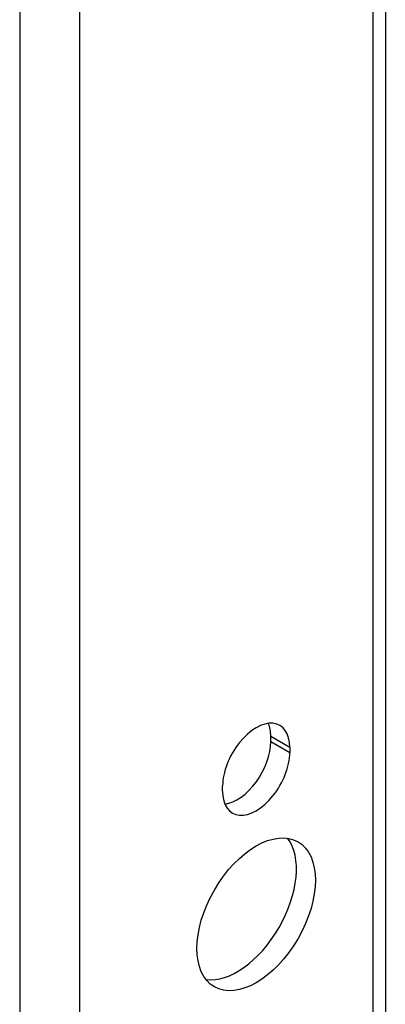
# Model space of a CAD drawing. Header units: inches. Extents: x 10 to 126, y 7 to 90.
# Tile 49 of 59: x 105.96 to 106.68, y 45.396 to 47.336. Entities that reach past the tile are written whole.
import ezdxf

# ---------------------------------------------------------------- set-up
doc = ezdxf.new("R2010")
doc.units = ezdxf.units.IN
doc.header["$MEASUREMENT"] = 0
doc.layers.add('Visible Edges(ANSI)', color=7, linetype='Continuous', lineweight=25)
doc.layers.add('Visible Tangent Edges(ANSI)', color=7, linetype='Continuous', lineweight=25)

msp = doc.modelspace()

# ---------------------------------------------------------------- linework, layer by layer
at = {"layer": 'Visible Edges(ANSI)'}
for p, q in [((106.6803, 57.0693), (106.6803, 42.8949)), ((106.4545, 45.9138), (106.4545, 45.9244)), ((106.492, 45.9027), (106.492, 45.8921)), ((106.3597, 45.8158), (106.3597, 45.8264))]:
    msp.add_line(p, q, dxfattribs=at)
for centre, major_axis, start_param, end_param in [((106.4258, 45.8646), (0.0468, 0.081), 5.497787, 8.63938), ((106.3884, 45.8862), (0.0467, 0.081), 5.497787, 5.870774), ((106.3884, 45.8756), (0.0467, 0.081), 3.554004, 5.497787), ((106.4258, 45.8539), (-0.0468, -0.081), 5.497787, 8.63938), ((106.3884, 45.5951), (-0.0825, -0.1429), 0.229131, 2.912462)]:
    msp.add_ellipse(centre, major_axis=major_axis, ratio=0.57735, start_param=start_param, end_param=end_param, dxfattribs=at)
msp.add_ellipse((106.4258, 45.5735), major_axis=(-0.0825, -0.1429), ratio=0.57735, dxfattribs=at)
at = {"layer": 'Visible Tangent Edges(ANSI)'}
for p, q in [((105.9597, 57.5137), (105.9597, 42.461)), ((106.0785, 42.5549), (106.0785, 57.4167)), ((106.6557, 57.0835), (106.6557, 42.8881)), ((106.4545, 45.9244), (106.492, 45.9027)), ((106.4545, 45.9138), (106.492, 45.8921))]:
    msp.add_line(p, q, dxfattribs=at)

doc.saveas('drawing.dxf')
